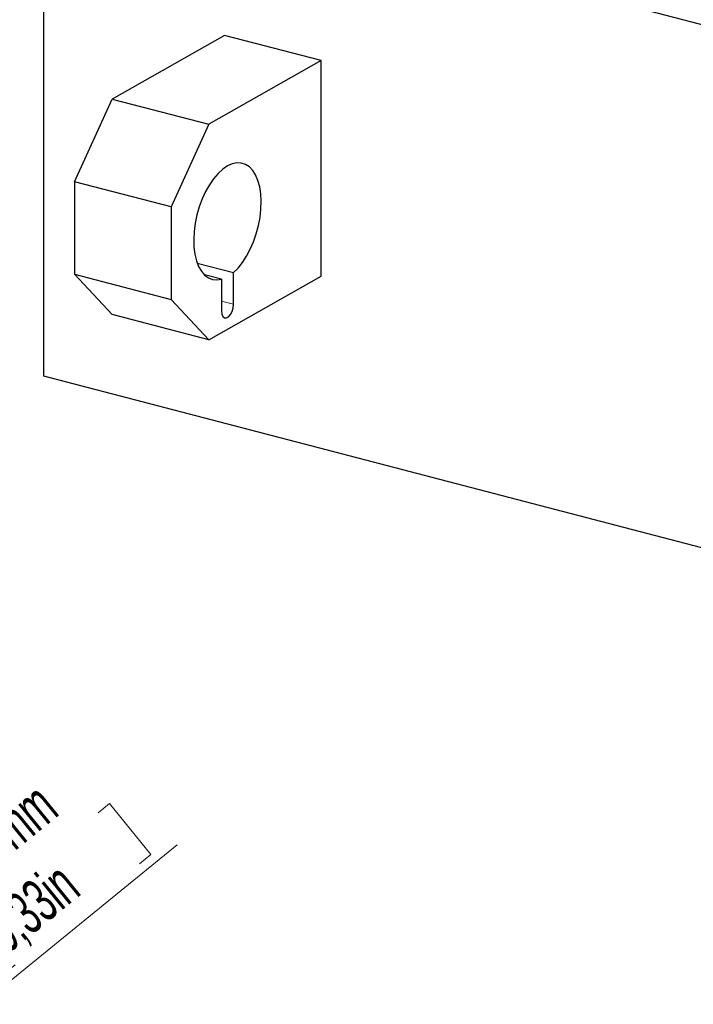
# Model space of a CAD drawing. Header units: millimetres. Extents: x 0 to 2100, y 0 to 1485.
# Tile 29 of 44: x 1307 to 1509, y 1013 to 1308. Entities that reach past the tile are written whole.
import ezdxf

# ---------------------------------------------------------------- set-up
doc = ezdxf.new("R2010")
doc.units = ezdxf.units.MM
doc.header["$LTSCALE"] = 5
doc.styles.add('SLDTEXTSTYLE0', font='TXT', dxfattribs={"width": 0.605})
doc.dimstyles.new('SLDDIMSTYLE6', dxfattribs={"dimtxt": 12.841593, "dimasz": 16.5, "dimexe": 0, "dimexo": 0.0625, "dimgap": 3.210398, "dimtad": 1, "dimrnd": 1e-09, "dimzin": 12, "dimdsep": 46, "dimtxsty": 'SLDTEXTSTYLE0', "dimsah": 1, "dimcen": 0, "dimadec": 0, "dimazin": 3, "dimtfac": 1, "dimtmove": 0, "dimatfit": 3, "dimfxl": 1, "dimfrac": 2, "dimtolj": 1, "dimtzin": 12, "dimarcsym": 0})

# ---------------------------------------------------------------- blocks, each defined once
blk = doc.blocks.new('_D_8')
at = {"color": 7, "linetype": 'Continuous', "lineweight": 0}
for p, q in [((1330.72, 1070.08), (1334.14, 1072.86)), ((1334.14, 1072.86), (1346.58, 1057.56)), ((1203.29, 937.54), (1354.41, 1060.45)), ((1346.58, 1057.56), (1343.16, 1054.78)), ((1293.47, 1039.78), (1290.05, 1036.99)), ((1290.05, 1036.99), (1302.49, 1021.69)), ((1302.49, 1021.69), (1305.91, 1024.48)), ((1203.29, 937.54), (1196.85, 932.3)), ((1196.85, 932.3), (1172.03, 912.11))]:
    blk.add_line(p, q, dxfattribs=at)
at = {"color": 7, "linetype": 'Continuous', "lineweight": 18}
for points in [[(1203.29, 937.54), (1217.67, 946.01), (1214.52, 949.89)], [(1196.85, 932.3), (1182.48, 923.83), (1185.63, 919.95)]]:
    blk.add_solid(points, dxfattribs=at)
at = {"color": 7, "linetype": 'Continuous', "lineweight": 18, "char_height": 13.229, "attachment_point": 1, "rotation": 39.1239, "style": 'SLDTEXTSTYLE0'}
for s, insert in [('8,3mm', (1285.84, 1059.34)), ('0,33in', (1295.15, 1037.71)), ('%%c', (1271.31, 1047.52)), ('2x', (1253.06, 1032.68))]:
    blk.add_mtext(s, dxfattribs=dict(at, insert=insert))

msp = doc.modelspace()

# ---------------------------------------------------------------- linework, layer by layer
at = {"color": 7, "linetype": 'Continuous', "lineweight": 25}
for p, q in [((1314.48, 1200.95), (1314.483, 1357.908)), ((1314.483, 1357.908), (1723.921, 1251.046)), ((1368.66, 1303.143), (1334.941, 1284.081)), ((1397.61, 1295.588), (1368.66, 1303.143)), ((1397.61, 1295.588), (1363.891, 1276.525)), ((1397.609, 1230.958), (1397.61, 1295.588)), ((1323.701, 1259.261), (1334.941, 1284.081)), ((1334.941, 1284.081), (1363.891, 1276.525)), ((1363.891, 1276.525), (1352.651, 1251.705)), ((1352.651, 1251.705), (1323.701, 1259.261)), ((1323.701, 1259.261), (1323.701, 1231.562)), ((1352.651, 1251.705), (1352.651, 1224.006)), ((1360.446, 1234.884), (1371.309, 1232.049)), ((1323.701, 1231.562), (1352.651, 1224.006)), ((1334.94, 1219.451), (1323.701, 1231.562)), ((1367.712, 1230.016), (1362.59, 1231.352)), ((1371.308, 1222.552), (1371.309, 1232.049)), ((1363.89, 1211.895), (1397.609, 1230.958)), ((1367.712, 1230.016), (1367.712, 1220.518)), ((1352.651, 1224.006), (1363.89, 1211.895)), ((1363.89, 1211.895), (1334.94, 1219.451)), ((1581.802, 1131.18), (1314.48, 1200.95))]:
    msp.add_line(p, q, dxfattribs=at)
at = {"color": 8, "linetype": 'Continuous', "lineweight": 18}
msp.add_line((1367.712, 1223.49), (1371.308, 1222.552), dxfattribs=at)
at = {"color": 7, "linetype": 'Continuous', "lineweight": 25, "flags": 128}
for points in [[(1371.309, 1232.049), (1372.69, 1233.408), (1374.009, 1235.045), (1375.239, 1236.928), (1376.354, 1239.018), (1377.334, 1241.274), (1378.158, 1243.652), (1378.81, 1246.105), (1379.277, 1248.582), (1379.551, 1251.036), (1379.624, 1253.417), (1379.497, 1255.679), (1379.172, 1257.776), (1378.654, 1259.666), (1377.954, 1261.312), (1377.087, 1262.682), (1376.069, 1263.747), (1374.921, 1264.488), (1373.666, 1264.888), (1372.327, 1264.941), (1370.933, 1264.645), (1369.511, 1264.006), (1368.088, 1263.037), (1366.694, 1261.756), (1365.356, 1260.19), (1364.1, 1258.37), (1362.952, 1256.331), (1361.934, 1254.115), (1361.067, 1251.765), (1360.367, 1249.328), (1359.85, 1246.852), (1359.524, 1244.387), (1359.397, 1241.982), (1359.47, 1239.684), (1359.743, 1237.539), (1360.211, 1235.59), (1360.863, 1233.875), (1361.687, 1232.429), (1362.666, 1231.28), (1363.782, 1230.451), (1365.011, 1229.958), (1366.33, 1229.813), (1367.712, 1230.016)], [(1367.712, 1220.518), (1367.82, 1219.569), (1368.132, 1218.857), (1368.611, 1218.468), (1369.198, 1218.449), (1369.822, 1218.802), (1370.409, 1219.485), (1370.888, 1220.415), (1371.2, 1221.48), (1371.308, 1222.552)]]:
    msp.add_lwpolyline(points, dxfattribs=at)

# ---------------------------------------------------------------- dimensions: what is measured, and where the dimension line sits
at = {"color": 7, "linetype": 'Continuous', "lineweight": 18}
dim = msp.add_diameter_dim_2p(p1=(1203.293, 937.536), p2=(1196.854, 932.299), text='2x <>', dimstyle='SLDDIMSTYLE6', dxfattribs=at)
dim.commit()
dim.dimension.update_dxf_attribs({"geometry": '_D_8', "text_midpoint": (1318.4, 1031.162), "dimtype": 163})

doc.saveas('drawing.dxf')
